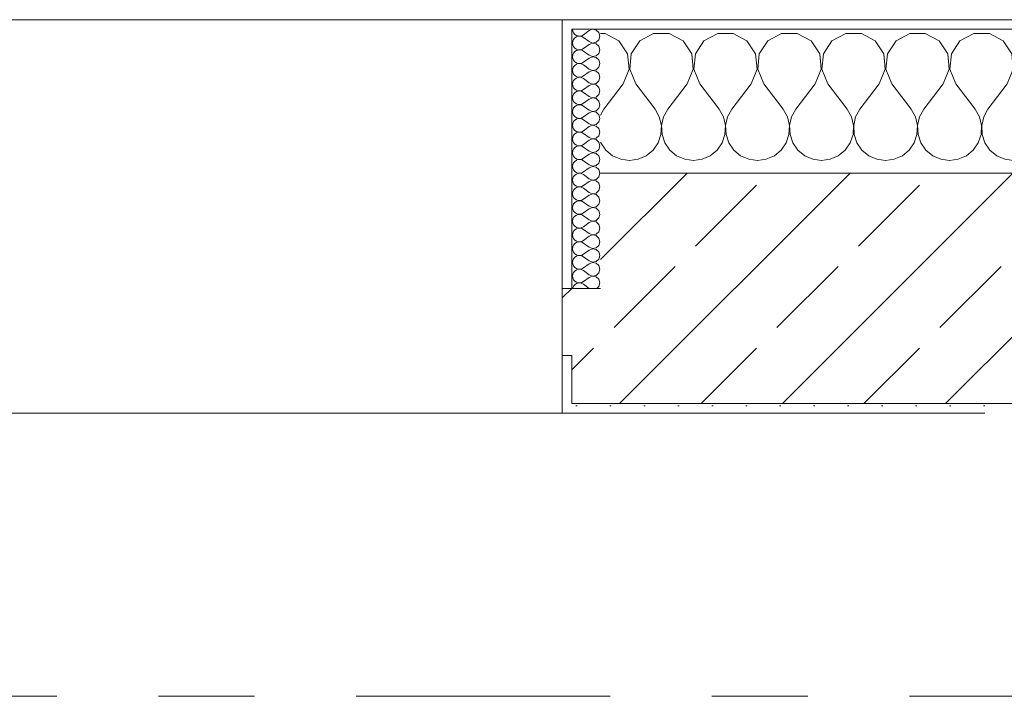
# Model space of a CAD drawing. Header units: metres. Extents: x -3.6 to 65.4, y -11 to 16.8.
# Tile 146 of 178: x 38.965 to 39.99, y 13.15 to 13.855. Entities that reach past the tile are written whole.
import ezdxf

# ---------------------------------------------------------------- set-up
doc = ezdxf.new("R2010")
doc.units = ezdxf.units.M
doc.header["$MEASUREMENT"] = 0
doc.linetypes.add('Strichlinie doppelt', pattern=[0.546806, 0.264583, -0.105833, 0.070556, -0.105833])
doc.layers.add('451 - Universal.Achsen Raster', color=7, linetype='Continuous')
doc.layers.add('604 - Struktur.Wand Aussen', color=7, linetype='Continuous')
pattern_1 = [(0, (0, 0), (0, 0.08660254), [0, -0.05]), (0, (0.025, 0.0433), (0, 0.08660254), [0, -0.05])]
pattern_2 = [(45, (0, 0), (-0.01767767, 0.01767767), [0, -0.025])]

# ---------------------------------------------------------------- blocks, each defined once
blk = doc.blocks.new('*X20')
at = {"layer": '604 - Struktur.Wand Aussen', "color": 7, "linetype": 'Continuous', "lineweight": 5}
for p, q in [((39.5748, 13.8407), (39.57, 13.8407)), ((39.5891, 13.833), (39.5748, 13.8407)), ((39.5981, 13.8195), (39.5891, 13.833)), ((39.6109, 13.833), (39.6019, 13.8195)), ((39.6252, 13.8407), (39.6109, 13.833)), ((39.6415, 13.8407), (39.6252, 13.8407)), ((39.6558, 13.833), (39.6415, 13.8407)), ((39.6648, 13.8195), (39.6558, 13.833)), ((39.6776, 13.833), (39.6686, 13.8195)), ((39.6919, 13.8407), (39.6776, 13.833)), ((39.7081, 13.8407), (39.6919, 13.8407)), ((39.7224, 13.833), (39.7081, 13.8407)), ((39.7314, 13.8195), (39.7224, 13.833)), ((39.7442, 13.833), (39.7352, 13.8195)), ((39.7585, 13.8407), (39.7442, 13.833)), ((39.7748, 13.8407), (39.7585, 13.8407)), ((39.7891, 13.833), (39.7748, 13.8407)), ((39.7981, 13.8195), (39.7891, 13.833)), ((39.8109, 13.833), (39.8019, 13.8195)), ((39.8252, 13.8407), (39.8109, 13.833)), ((39.8415, 13.8407), (39.8252, 13.8407)), ((39.8558, 13.833), (39.8415, 13.8407)), ((39.8648, 13.8195), (39.8558, 13.833)), ((39.8776, 13.833), (39.8686, 13.8195)), ((39.8919, 13.8407), (39.8776, 13.833)), ((39.9081, 13.8407), (39.8919, 13.8407)), ((39.9224, 13.833), (39.9081, 13.8407)), ((39.9314, 13.8195), (39.9224, 13.833)), ((39.9442, 13.833), (39.9352, 13.8195)), ((39.9585, 13.8407), (39.9442, 13.833)), ((39.9748, 13.8407), (39.9585, 13.8407)), ((39.9891, 13.833), (39.9748, 13.8407)), ((39.9981, 13.8195), (39.9891, 13.833)), ((40.0109, 13.833), (40.0019, 13.8195)), ((40.0252, 13.8407), (40.0109, 13.833)), ((40.0415, 13.8407), (40.0252, 13.8407)), ((40.0558, 13.833), (40.0415, 13.8407)), ((40.0648, 13.8195), (40.0558, 13.833)), ((40.0776, 13.833), (40.0686, 13.8195)), ((40.0919, 13.8407), (40.0776, 13.833)), ((40.1081, 13.8407), (40.0919, 13.8407)), ((40.1224, 13.833), (40.1081, 13.8407)), ((40.1314, 13.8195), (40.1224, 13.833)), ((40.1442, 13.833), (40.1352, 13.8195)), ((40.1585, 13.8407), (40.1442, 13.833)), ((40.1748, 13.8407), (40.1585, 13.8407)), ((40.1891, 13.833), (40.1748, 13.8407)), ((40.1981, 13.8195), (40.1891, 13.833)), ((40.2109, 13.833), (40.2019, 13.8195)), ((40.2252, 13.8407), (40.2109, 13.833)), ((40.2415, 13.8407), (40.2252, 13.8407)), ((40.2558, 13.833), (40.2415, 13.8407)), ((40.2648, 13.8195), (40.2558, 13.833)), ((40.2776, 13.833), (40.2686, 13.8195)), ((40.2919, 13.8407), (40.2776, 13.833)), ((40.3081, 13.8407), (40.2919, 13.8407)), ((40.3224, 13.833), (40.3081, 13.8407)), ((40.3314, 13.8195), (40.3224, 13.833)), ((40.3442, 13.833), (40.3352, 13.8195)), ((40.3585, 13.8407), (40.3442, 13.833)), ((40.3748, 13.8407), (40.3585, 13.8407)), ((40.3891, 13.833), (40.3748, 13.8407)), ((40.3981, 13.8195), (40.3891, 13.833)), ((40.4109, 13.833), (40.4019, 13.8195)), ((40.4252, 13.8407), (40.4109, 13.833)), ((40.4415, 13.8407), (40.4252, 13.8407)), ((40.4558, 13.833), (40.4415, 13.8407)), ((40.4648, 13.8195), (40.4558, 13.833)), ((40.4776, 13.833), (40.4686, 13.8195)), ((40.4919, 13.8407), (40.4776, 13.833)), ((40.5081, 13.8407), (40.4919, 13.8407)), ((40.5224, 13.833), (40.5081, 13.8407)), ((40.5314, 13.8195), (40.5224, 13.833)), ((40.5442, 13.833), (40.5352, 13.8195)), ((40.5585, 13.8407), (40.5442, 13.833)), ((40.5748, 13.8407), (40.5585, 13.8407)), ((40.5891, 13.833), (40.5748, 13.8407)), ((40.5981, 13.8195), (40.5891, 13.833)), ((40.6109, 13.833), (40.6019, 13.8195)), ((40.6252, 13.8407), (40.6109, 13.833)), ((40.6415, 13.8407), (40.6252, 13.8407)), ((40.6558, 13.833), (40.6415, 13.8407)), ((40.6648, 13.8195), (40.6558, 13.833)), ((40.6776, 13.833), (40.6686, 13.8195)), ((40.68, 13.8343), (40.6776, 13.833)), ((39.5996, 13.8033), (39.5981, 13.8195)), ((39.6019, 13.8195), (39.6004, 13.8033)), ((39.6663, 13.8033), (39.6648, 13.8195)), ((39.6686, 13.8195), (39.667, 13.8033)), ((39.733, 13.8033), (39.7314, 13.8195)), ((39.7352, 13.8195), (39.7337, 13.8033)), ((39.7996, 13.8033), (39.7981, 13.8195)), ((39.8019, 13.8195), (39.8004, 13.8033)), ((39.8663, 13.8033), (39.8648, 13.8195)), ((39.8686, 13.8195), (39.867, 13.8033)), ((39.933, 13.8033), (39.9314, 13.8195)), ((39.9352, 13.8195), (39.9337, 13.8033)), ((39.9996, 13.8033), (39.9981, 13.8195)), ((40.0019, 13.8195), (40.0004, 13.8033)), ((40.0663, 13.8033), (40.0648, 13.8195)), ((40.0686, 13.8195), (40.067, 13.8033)), ((40.133, 13.8033), (40.1314, 13.8195)), ((40.1352, 13.8195), (40.1337, 13.8033)), ((40.1996, 13.8033), (40.1981, 13.8195)), ((40.2019, 13.8195), (40.2004, 13.8033)), ((40.2663, 13.8033), (40.2648, 13.8195)), ((40.2686, 13.8195), (40.267, 13.8033)), ((40.333, 13.8033), (40.3314, 13.8195)), ((40.3352, 13.8195), (40.3337, 13.8033)), ((40.3996, 13.8033), (40.3981, 13.8195)), ((40.4019, 13.8195), (40.4004, 13.8033)), ((40.4663, 13.8033), (40.4648, 13.8195)), ((40.4686, 13.8195), (40.467, 13.8033)), ((40.533, 13.8033), (40.5314, 13.8195)), ((40.5352, 13.8195), (40.5337, 13.8033)), ((40.5996, 13.8033), (40.5981, 13.8195)), ((40.6019, 13.8195), (40.6004, 13.8033)), ((40.6663, 13.8033), (40.6648, 13.8195)), ((40.6686, 13.8195), (40.667, 13.8033)), ((39.5933, 13.7883), (39.5996, 13.8033)), ((39.6004, 13.8033), (39.6067, 13.7883)), ((39.66, 13.7883), (39.6663, 13.8033)), ((39.667, 13.8033), (39.6733, 13.7883)), ((39.7267, 13.7883), (39.733, 13.8033)), ((39.7337, 13.8033), (39.74, 13.7883)), ((39.7933, 13.7883), (39.7996, 13.8033)), ((39.8004, 13.8033), (39.8067, 13.7883)), ((39.86, 13.7883), (39.8663, 13.8033)), ((39.867, 13.8033), (39.8733, 13.7883)), ((39.9267, 13.7883), (39.933, 13.8033)), ((39.9337, 13.8033), (39.94, 13.7883)), ((39.9933, 13.7883), (39.9996, 13.8033)), ((40.0004, 13.8033), (40.0067, 13.7883)), ((40.06, 13.7883), (40.0663, 13.8033)), ((40.067, 13.8033), (40.0733, 13.7883)), ((40.1267, 13.7883), (40.133, 13.8033)), ((40.1337, 13.8033), (40.14, 13.7883)), ((40.1933, 13.7883), (40.1996, 13.8033)), ((40.2004, 13.8033), (40.2067, 13.7883)), ((40.26, 13.7883), (40.2663, 13.8033)), ((40.267, 13.8033), (40.2733, 13.7883)), ((40.3267, 13.7883), (40.333, 13.8033)), ((40.3337, 13.8033), (40.34, 13.7883)), ((40.3933, 13.7883), (40.3996, 13.8033)), ((40.4004, 13.8033), (40.4067, 13.7883)), ((40.46, 13.7883), (40.4663, 13.8033)), ((40.467, 13.8033), (40.4733, 13.7883)), ((40.5267, 13.7883), (40.533, 13.8033)), ((40.5337, 13.8033), (40.54, 13.7883)), ((40.5933, 13.7883), (40.5996, 13.8033)), ((40.6004, 13.8033), (40.6067, 13.7883)), ((40.66, 13.7883), (40.6663, 13.8033)), ((40.667, 13.8033), (40.6733, 13.7883)), ((39.5933, 13.7883), (39.5733, 13.7617)), ((39.6067, 13.7883), (39.6267, 13.7617)), ((39.66, 13.7883), (39.64, 13.7617)), ((39.6733, 13.7883), (39.6933, 13.7617)), ((39.7267, 13.7883), (39.7067, 13.7617)), ((39.74, 13.7883), (39.76, 13.7617)), ((39.7933, 13.7883), (39.7733, 13.7617)), ((39.8067, 13.7883), (39.8267, 13.7617)), ((39.86, 13.7883), (39.84, 13.7617)), ((39.8733, 13.7883), (39.8933, 13.7617)), ((39.9267, 13.7883), (39.9067, 13.7617)), ((39.94, 13.7883), (39.96, 13.7617)), ((39.9933, 13.7883), (39.9733, 13.7617)), ((40.0067, 13.7883), (40.0267, 13.7617)), ((40.06, 13.7883), (40.04, 13.7617)), ((40.0733, 13.7883), (40.0933, 13.7617)), ((40.1267, 13.7883), (40.1067, 13.7617)), ((40.14, 13.7883), (40.16, 13.7617)), ((40.1933, 13.7883), (40.1733, 13.7617)), ((40.2067, 13.7883), (40.2267, 13.7617)), ((40.26, 13.7883), (40.24, 13.7617)), ((40.2733, 13.7883), (40.2933, 13.7617)), ((40.3267, 13.7883), (40.3067, 13.7617)), ((40.34, 13.7883), (40.36, 13.7617)), ((40.3933, 13.7883), (40.3733, 13.7617)), ((40.4067, 13.7883), (40.4267, 13.7617)), ((40.46, 13.7883), (40.44, 13.7617)), ((40.4733, 13.7883), (40.4933, 13.7617)), ((40.5267, 13.7883), (40.5067, 13.7617)), ((40.54, 13.7883), (40.56, 13.7617)), ((40.5933, 13.7883), (40.5733, 13.7617)), ((40.6067, 13.7883), (40.6267, 13.7617)), ((40.66, 13.7883), (40.64, 13.7617)), ((40.6733, 13.7883), (40.68, 13.7794)), ((39.5733, 13.7617), (39.57, 13.7556)), ((39.6311, 13.7536), (39.6267, 13.7617)), ((39.64, 13.7617), (39.6355, 13.7536)), ((39.6978, 13.7536), (39.6933, 13.7617)), ((39.7067, 13.7617), (39.7022, 13.7536)), ((39.7645, 13.7536), (39.76, 13.7617)), ((39.7733, 13.7617), (39.7689, 13.7536)), ((39.8311, 13.7536), (39.8267, 13.7617)), ((39.84, 13.7617), (39.8355, 13.7536)), ((39.8978, 13.7536), (39.8933, 13.7617)), ((39.9067, 13.7617), (39.9022, 13.7536)), ((39.9645, 13.7536), (39.96, 13.7617)), ((39.9733, 13.7617), (39.9689, 13.7536)), ((40.0311, 13.7536), (40.0267, 13.7617)), ((40.04, 13.7617), (40.0355, 13.7536)), ((40.0978, 13.7536), (40.0933, 13.7617)), ((40.1067, 13.7617), (40.1022, 13.7536)), ((40.1645, 13.7536), (40.16, 13.7617)), ((40.1733, 13.7617), (40.1689, 13.7536)), ((40.2311, 13.7536), (40.2267, 13.7617)), ((40.24, 13.7617), (40.2355, 13.7536)), ((40.2978, 13.7536), (40.2933, 13.7617)), ((40.3067, 13.7617), (40.3022, 13.7536)), ((40.3645, 13.7536), (40.36, 13.7617)), ((40.3733, 13.7617), (40.3689, 13.7536)), ((40.4311, 13.7536), (40.4267, 13.7617)), ((40.44, 13.7617), (40.4355, 13.7536)), ((40.4978, 13.7536), (40.4933, 13.7617)), ((40.5067, 13.7617), (40.5022, 13.7536)), ((40.5645, 13.7536), (40.56, 13.7617)), ((40.5733, 13.7617), (40.5689, 13.7536)), ((40.6311, 13.7536), (40.6267, 13.7617)), ((40.64, 13.7617), (40.6355, 13.7536)), ((39.6332, 13.7447), (39.6311, 13.7536)), ((39.6355, 13.7536), (39.6335, 13.7447)), ((39.6999, 13.7447), (39.6978, 13.7536)), ((39.7022, 13.7536), (39.7001, 13.7447)), ((39.7665, 13.7447), (39.7645, 13.7536)), ((39.7689, 13.7536), (39.7668, 13.7447)), ((39.8332, 13.7447), (39.8311, 13.7536)), ((39.8355, 13.7536), (39.8335, 13.7447)), ((39.8999, 13.7447), (39.8978, 13.7536)), ((39.9022, 13.7536), (39.9001, 13.7447)), ((39.9665, 13.7447), (39.9645, 13.7536)), ((39.9689, 13.7536), (39.9668, 13.7447)), ((40.0332, 13.7447), (40.0311, 13.7536)), ((40.0355, 13.7536), (40.0335, 13.7447)), ((40.0999, 13.7447), (40.0978, 13.7536)), ((40.1022, 13.7536), (40.1001, 13.7447)), ((40.1665, 13.7447), (40.1645, 13.7536)), ((40.1689, 13.7536), (40.1668, 13.7447)), ((40.2332, 13.7447), (40.2311, 13.7536)), ((40.2355, 13.7536), (40.2335, 13.7447)), ((40.2999, 13.7447), (40.2978, 13.7536)), ((40.3022, 13.7536), (40.3001, 13.7447)), ((40.3665, 13.7447), (40.3645, 13.7536)), ((40.3689, 13.7536), (40.3668, 13.7447)), ((40.4332, 13.7447), (40.4311, 13.7536)), ((40.4355, 13.7536), (40.4335, 13.7447)), ((40.4999, 13.7447), (40.4978, 13.7536)), ((40.5022, 13.7536), (40.5001, 13.7447)), ((40.5665, 13.7447), (40.5645, 13.7536)), ((40.5689, 13.7536), (40.5668, 13.7447)), ((40.6332, 13.7447), (40.6311, 13.7536)), ((40.6355, 13.7536), (40.6335, 13.7447)), ((39.6328, 13.7355), (39.6332, 13.7447)), ((39.6335, 13.7447), (39.6339, 13.7355)), ((39.6994, 13.7355), (39.6999, 13.7447)), ((39.7001, 13.7447), (39.7006, 13.7355)), ((39.7661, 13.7355), (39.7665, 13.7447)), ((39.7668, 13.7447), (39.7672, 13.7355)), ((39.8328, 13.7355), (39.8332, 13.7447)), ((39.8335, 13.7447), (39.8339, 13.7355)), ((39.8994, 13.7355), (39.8999, 13.7447)), ((39.9001, 13.7447), (39.9006, 13.7355)), ((39.9661, 13.7355), (39.9665, 13.7447)), ((39.9668, 13.7447), (39.9672, 13.7355)), ((40.0328, 13.7355), (40.0332, 13.7447)), ((40.0335, 13.7447), (40.0339, 13.7355)), ((40.0994, 13.7355), (40.0999, 13.7447)), ((40.1001, 13.7447), (40.1006, 13.7355)), ((40.1661, 13.7355), (40.1665, 13.7447)), ((40.1668, 13.7447), (40.1672, 13.7355)), ((40.2328, 13.7355), (40.2332, 13.7447)), ((40.2335, 13.7447), (40.2339, 13.7355)), ((40.2994, 13.7355), (40.2999, 13.7447)), ((40.3001, 13.7447), (40.3006, 13.7355)), ((40.3661, 13.7355), (40.3665, 13.7447)), ((40.3668, 13.7447), (40.3672, 13.7355)), ((40.4328, 13.7355), (40.4332, 13.7447)), ((40.4335, 13.7447), (40.4339, 13.7355)), ((40.4994, 13.7355), (40.4999, 13.7447)), ((40.5001, 13.7447), (40.5006, 13.7355)), ((40.5661, 13.7355), (40.5665, 13.7447)), ((40.5668, 13.7447), (40.5672, 13.7355)), ((40.6328, 13.7355), (40.6332, 13.7447)), ((40.6335, 13.7447), (40.6339, 13.7355)), ((39.6298, 13.7268), (39.6328, 13.7355)), ((39.6339, 13.7355), (39.6369, 13.7268)), ((39.6965, 13.7268), (39.6994, 13.7355)), ((39.7006, 13.7355), (39.7035, 13.7268)), ((39.7631, 13.7268), (39.7661, 13.7355)), ((39.7672, 13.7355), (39.7702, 13.7268)), ((39.8298, 13.7268), (39.8328, 13.7355)), ((39.8339, 13.7355), (39.8369, 13.7268)), ((39.8965, 13.7268), (39.8994, 13.7355)), ((39.9006, 13.7355), (39.9035, 13.7268)), ((39.9631, 13.7268), (39.9661, 13.7355)), ((39.9672, 13.7355), (39.9702, 13.7268)), ((40.0298, 13.7268), (40.0328, 13.7355)), ((40.0339, 13.7355), (40.0369, 13.7268)), ((40.0965, 13.7268), (40.0994, 13.7355)), ((40.1006, 13.7355), (40.1035, 13.7268)), ((40.1631, 13.7268), (40.1661, 13.7355)), ((40.1672, 13.7355), (40.1702, 13.7268)), ((40.2298, 13.7268), (40.2328, 13.7355)), ((40.2339, 13.7355), (40.2369, 13.7268)), ((40.2965, 13.7268), (40.2994, 13.7355)), ((40.3006, 13.7355), (40.3035, 13.7268)), ((40.3631, 13.7268), (40.3661, 13.7355)), ((40.3672, 13.7355), (40.3702, 13.7268)), ((40.4298, 13.7268), (40.4328, 13.7355)), ((40.4339, 13.7355), (40.4369, 13.7268)), ((40.4965, 13.7268), (40.4994, 13.7355)), ((40.5006, 13.7355), (40.5035, 13.7268)), ((40.5631, 13.7268), (40.5661, 13.7355)), ((40.5672, 13.7355), (40.5702, 13.7268)), ((40.6298, 13.7268), (40.6328, 13.7355)), ((40.6339, 13.7355), (40.6369, 13.7268)), ((39.57, 13.7273), (39.5702, 13.7268)), ((39.5702, 13.7268), (39.5754, 13.7192)), ((39.5754, 13.7192), (39.5825, 13.7133)), ((39.6175, 13.7133), (39.6246, 13.7192)), ((39.6246, 13.7192), (39.6298, 13.7268)), ((39.6369, 13.7268), (39.6421, 13.7192)), ((39.6421, 13.7192), (39.6491, 13.7133)), ((39.6842, 13.7133), (39.6913, 13.7192)), ((39.6913, 13.7192), (39.6965, 13.7268)), ((39.7035, 13.7268), (39.7087, 13.7192)), ((39.7087, 13.7192), (39.7158, 13.7133)), ((39.7509, 13.7133), (39.7579, 13.7192)), ((39.7579, 13.7192), (39.7631, 13.7268)), ((39.7702, 13.7268), (39.7754, 13.7192)), ((39.7754, 13.7192), (39.7825, 13.7133)), ((39.8175, 13.7133), (39.8246, 13.7192)), ((39.8246, 13.7192), (39.8298, 13.7268)), ((39.8369, 13.7268), (39.8421, 13.7192)), ((39.8421, 13.7192), (39.8491, 13.7133)), ((39.8842, 13.7133), (39.8913, 13.7192)), ((39.8913, 13.7192), (39.8965, 13.7268)), ((39.9035, 13.7268), (39.9087, 13.7192)), ((39.9087, 13.7192), (39.9158, 13.7133)), ((39.9509, 13.7133), (39.9579, 13.7192)), ((39.9579, 13.7192), (39.9631, 13.7268)), ((39.9702, 13.7268), (39.9754, 13.7192)), ((39.9754, 13.7192), (39.9825, 13.7133)), ((40.0175, 13.7133), (40.0246, 13.7192)), ((40.0246, 13.7192), (40.0298, 13.7268)), ((40.0369, 13.7268), (40.0421, 13.7192)), ((40.0421, 13.7192), (40.0491, 13.7133)), ((40.0842, 13.7133), (40.0913, 13.7192)), ((40.0913, 13.7192), (40.0965, 13.7268)), ((40.1035, 13.7268), (40.1087, 13.7192)), ((40.1087, 13.7192), (40.1158, 13.7133)), ((40.1509, 13.7133), (40.1579, 13.7192)), ((40.1579, 13.7192), (40.1631, 13.7268)), ((40.1702, 13.7268), (40.1754, 13.7192)), ((40.1754, 13.7192), (40.1825, 13.7133)), ((40.2175, 13.7133), (40.2246, 13.7192)), ((40.2246, 13.7192), (40.2298, 13.7268)), ((40.2369, 13.7268), (40.2421, 13.7192)), ((40.2421, 13.7192), (40.2491, 13.7133)), ((40.2842, 13.7133), (40.2913, 13.7192)), ((40.2913, 13.7192), (40.2965, 13.7268)), ((40.3035, 13.7268), (40.3087, 13.7192)), ((40.3087, 13.7192), (40.3158, 13.7133)), ((40.3509, 13.7133), (40.3579, 13.7192)), ((40.3579, 13.7192), (40.3631, 13.7268)), ((40.3702, 13.7268), (40.3754, 13.7192)), ((40.3754, 13.7192), (40.3825, 13.7133)), ((40.4175, 13.7133), (40.4246, 13.7192)), ((40.4246, 13.7192), (40.4298, 13.7268)), ((40.4369, 13.7268), (40.4421, 13.7192)), ((40.4421, 13.7192), (40.4491, 13.7133)), ((40.4842, 13.7133), (40.4913, 13.7192)), ((40.4913, 13.7192), (40.4965, 13.7268)), ((40.5035, 13.7268), (40.5087, 13.7192)), ((40.5087, 13.7192), (40.5158, 13.7133)), ((40.5509, 13.7133), (40.5579, 13.7192)), ((40.5579, 13.7192), (40.5631, 13.7268)), ((40.5702, 13.7268), (40.5754, 13.7192)), ((40.5754, 13.7192), (40.5825, 13.7133)), ((40.6175, 13.7133), (40.6246, 13.7192)), ((40.6246, 13.7192), (40.6298, 13.7268)), ((40.6369, 13.7268), (40.6421, 13.7192)), ((40.6421, 13.7192), (40.6491, 13.7133)), ((39.5825, 13.7133), (39.5909, 13.7096)), ((39.5909, 13.7096), (39.6, 13.7083)), ((39.6, 13.7083), (39.6091, 13.7096)), ((39.6091, 13.7096), (39.6175, 13.7133)), ((39.6491, 13.7133), (39.6576, 13.7096)), ((39.6576, 13.7096), (39.6667, 13.7083)), ((39.6667, 13.7083), (39.6758, 13.7096)), ((39.6758, 13.7096), (39.6842, 13.7133)), ((39.7158, 13.7133), (39.7242, 13.7096)), ((39.7242, 13.7096), (39.7333, 13.7083)), ((39.7333, 13.7083), (39.7424, 13.7096)), ((39.7424, 13.7096), (39.7509, 13.7133)), ((39.7825, 13.7133), (39.7909, 13.7096)), ((39.7909, 13.7096), (39.8, 13.7083)), ((39.8, 13.7083), (39.8091, 13.7096)), ((39.8091, 13.7096), (39.8175, 13.7133)), ((39.8491, 13.7133), (39.8576, 13.7096)), ((39.8576, 13.7096), (39.8667, 13.7083)), ((39.8667, 13.7083), (39.8758, 13.7096)), ((39.8758, 13.7096), (39.8842, 13.7133)), ((39.9158, 13.7133), (39.9242, 13.7096)), ((39.9242, 13.7096), (39.9333, 13.7083)), ((39.9333, 13.7083), (39.9424, 13.7096)), ((39.9424, 13.7096), (39.9509, 13.7133)), ((39.9825, 13.7133), (39.9909, 13.7096)), ((39.9909, 13.7096), (40, 13.7083)), ((40, 13.7083), (40.0091, 13.7096)), ((40.0091, 13.7096), (40.0175, 13.7133)), ((40.0491, 13.7133), (40.0576, 13.7096)), ((40.0576, 13.7096), (40.0667, 13.7083)), ((40.0667, 13.7083), (40.0758, 13.7096)), ((40.0758, 13.7096), (40.0842, 13.7133)), ((40.1158, 13.7133), (40.1242, 13.7096)), ((40.1242, 13.7096), (40.1333, 13.7083)), ((40.1333, 13.7083), (40.1424, 13.7096)), ((40.1424, 13.7096), (40.1509, 13.7133)), ((40.1825, 13.7133), (40.1909, 13.7096)), ((40.1909, 13.7096), (40.2, 13.7083)), ((40.2, 13.7083), (40.2091, 13.7096)), ((40.2091, 13.7096), (40.2175, 13.7133)), ((40.2491, 13.7133), (40.2576, 13.7096)), ((40.2576, 13.7096), (40.2667, 13.7083)), ((40.2667, 13.7083), (40.2758, 13.7096)), ((40.2758, 13.7096), (40.2842, 13.7133)), ((40.3158, 13.7133), (40.3242, 13.7096)), ((40.3242, 13.7096), (40.3333, 13.7083)), ((40.3333, 13.7083), (40.3424, 13.7096)), ((40.3424, 13.7096), (40.3509, 13.7133)), ((40.3825, 13.7133), (40.3909, 13.7096)), ((40.3909, 13.7096), (40.4, 13.7083)), ((40.4, 13.7083), (40.4091, 13.7096)), ((40.4091, 13.7096), (40.4175, 13.7133)), ((40.4491, 13.7133), (40.4576, 13.7096)), ((40.4576, 13.7096), (40.4667, 13.7083)), ((40.4667, 13.7083), (40.4758, 13.7096)), ((40.4758, 13.7096), (40.4842, 13.7133)), ((40.5158, 13.7133), (40.5242, 13.7096)), ((40.5242, 13.7096), (40.5333, 13.7083)), ((40.5333, 13.7083), (40.5424, 13.7096)), ((40.5424, 13.7096), (40.5509, 13.7133)), ((40.5825, 13.7133), (40.5909, 13.7096)), ((40.5909, 13.7096), (40.6, 13.7083)), ((40.6, 13.7083), (40.6091, 13.7096)), ((40.6091, 13.7096), (40.6175, 13.7133)), ((40.6491, 13.7133), (40.6576, 13.7096)), ((40.6576, 13.7096), (40.6667, 13.7083)), ((40.6667, 13.7083), (40.6758, 13.7096)), ((40.6758, 13.7096), (40.68, 13.7115))]:
    blk.add_line(p, q, dxfattribs=at)
blk = doc.blocks.new('*X46')
at = {"layer": '604 - Struktur.Wand Aussen', "color": 7, "linetype": 'Continuous', "lineweight": 5}
for p, q in [((39.5407, 13.845), (39.541, 13.843)), ((39.541, 13.843), (39.5418, 13.8412)), ((39.5579, 13.8436), (39.5521, 13.8393)), ((39.5615, 13.845), (39.5579, 13.8436)), ((39.5653, 13.8442), (39.5615, 13.845)), ((39.5682, 13.8416), (39.5653, 13.8442)), ((39.541, 13.8327), (39.5407, 13.8307)), ((39.5418, 13.8345), (39.541, 13.8327)), ((39.5418, 13.8412), (39.543, 13.8397)), ((39.543, 13.836), (39.5418, 13.8345)), ((39.543, 13.8397), (39.5447, 13.8386)), ((39.5447, 13.8371), (39.543, 13.836)), ((39.5447, 13.8386), (39.5465, 13.838)), ((39.5465, 13.8377), (39.5447, 13.8371)), ((39.5465, 13.838), (39.5485, 13.8379)), ((39.5485, 13.8378), (39.5465, 13.8377)), ((39.5485, 13.8379), (39.5504, 13.8383)), ((39.5504, 13.8374), (39.5485, 13.8378)), ((39.5504, 13.8383), (39.5521, 13.8393)), ((39.5521, 13.8364), (39.5504, 13.8374)), ((39.5579, 13.8321), (39.5521, 13.8364)), ((39.5579, 13.8321), (39.5615, 13.8307)), ((39.5653, 13.8315), (39.5682, 13.8341)), ((39.5693, 13.8379), (39.5682, 13.8416)), ((39.5682, 13.8341), (39.5693, 13.8379)), ((39.5407, 13.8307), (39.541, 13.8288)), ((39.541, 13.8288), (39.5418, 13.827)), ((39.5418, 13.827), (39.543, 13.8254)), ((39.543, 13.8217), (39.5418, 13.8202)), ((39.543, 13.8254), (39.5447, 13.8243)), ((39.5447, 13.8228), (39.543, 13.8217)), ((39.5447, 13.8243), (39.5465, 13.8237)), ((39.5465, 13.8234), (39.5447, 13.8228)), ((39.5465, 13.8237), (39.5485, 13.8236)), ((39.5485, 13.8235), (39.5465, 13.8234)), ((39.5485, 13.8236), (39.5504, 13.824)), ((39.5504, 13.8231), (39.5485, 13.8235)), ((39.5504, 13.824), (39.5521, 13.825)), ((39.5521, 13.8221), (39.5504, 13.8231)), ((39.5579, 13.8293), (39.5521, 13.825)), ((39.5579, 13.8179), (39.5521, 13.8221)), ((39.5615, 13.8307), (39.5579, 13.8293)), ((39.5615, 13.8307), (39.5653, 13.8315)), ((39.5653, 13.83), (39.5615, 13.8307)), ((39.5682, 13.8273), (39.5653, 13.83)), ((39.5693, 13.8236), (39.5682, 13.8273)), ((39.5682, 13.8198), (39.5693, 13.8236)), ((39.541, 13.8184), (39.5407, 13.8164)), ((39.5407, 13.8164), (39.541, 13.8145)), ((39.5418, 13.8202), (39.541, 13.8184)), ((39.541, 13.8145), (39.5418, 13.8127)), ((39.5418, 13.8127), (39.543, 13.8112)), ((39.543, 13.8112), (39.5447, 13.81)), ((39.5579, 13.815), (39.5521, 13.8107)), ((39.5579, 13.8179), (39.5615, 13.8165)), ((39.5615, 13.8164), (39.5579, 13.815)), ((39.5615, 13.8165), (39.5653, 13.8172)), ((39.5653, 13.8157), (39.5615, 13.8164)), ((39.5653, 13.8172), (39.5682, 13.8198)), ((39.5682, 13.813), (39.5653, 13.8157)), ((39.5693, 13.8093), (39.5682, 13.813)), ((39.541, 13.8041), (39.5407, 13.8021)), ((39.5407, 13.8021), (39.541, 13.8002)), ((39.5418, 13.8059), (39.541, 13.8041)), ((39.543, 13.8074), (39.5418, 13.8059)), ((39.5447, 13.8085), (39.543, 13.8074)), ((39.5447, 13.81), (39.5465, 13.8094)), ((39.5465, 13.8092), (39.5447, 13.8085)), ((39.5465, 13.8094), (39.5485, 13.8093)), ((39.5485, 13.8093), (39.5465, 13.8092)), ((39.5485, 13.8093), (39.5504, 13.8098)), ((39.5504, 13.8088), (39.5485, 13.8093)), ((39.5504, 13.8098), (39.5521, 13.8107)), ((39.5521, 13.8079), (39.5504, 13.8088)), ((39.5579, 13.8036), (39.5521, 13.8079)), ((39.5579, 13.8036), (39.5615, 13.8022)), ((39.5615, 13.8021), (39.5579, 13.8007)), ((39.5615, 13.8022), (39.5653, 13.8029)), ((39.5653, 13.8014), (39.5615, 13.8021)), ((39.5653, 13.8029), (39.5682, 13.8055)), ((39.5682, 13.7988), (39.5653, 13.8014)), ((39.5682, 13.8055), (39.5693, 13.8093)), ((39.541, 13.8002), (39.5418, 13.7984)), ((39.5418, 13.7916), (39.541, 13.7898)), ((39.5418, 13.7984), (39.543, 13.7969)), ((39.543, 13.7931), (39.5418, 13.7916)), ((39.543, 13.7969), (39.5447, 13.7958)), ((39.5447, 13.7942), (39.543, 13.7931)), ((39.5447, 13.7958), (39.5465, 13.7951)), ((39.5465, 13.7949), (39.5447, 13.7942)), ((39.5465, 13.7951), (39.5485, 13.795)), ((39.5485, 13.795), (39.5465, 13.7949)), ((39.5485, 13.795), (39.5504, 13.7955)), ((39.5504, 13.7945), (39.5485, 13.795)), ((39.5504, 13.7955), (39.5521, 13.7964)), ((39.5521, 13.7936), (39.5504, 13.7945)), ((39.5579, 13.8007), (39.5521, 13.7964)), ((39.5579, 13.7893), (39.5521, 13.7936)), ((39.5653, 13.7886), (39.5682, 13.7912)), ((39.5693, 13.795), (39.5682, 13.7988)), ((39.5682, 13.7912), (39.5693, 13.795)), ((39.541, 13.7898), (39.5407, 13.7879)), ((39.5407, 13.7879), (39.541, 13.7859)), ((39.541, 13.7859), (39.5418, 13.7841)), ((39.5418, 13.7841), (39.543, 13.7826)), ((39.543, 13.7826), (39.5447, 13.7815)), ((39.5447, 13.7815), (39.5465, 13.7808)), ((39.5465, 13.7806), (39.5447, 13.78)), ((39.5465, 13.7808), (39.5485, 13.7807)), ((39.5485, 13.7807), (39.5465, 13.7806)), ((39.5485, 13.7807), (39.5504, 13.7812)), ((39.5504, 13.7802), (39.5485, 13.7807)), ((39.5504, 13.7812), (39.5521, 13.7821)), ((39.5579, 13.7864), (39.5521, 13.7821)), ((39.5579, 13.7893), (39.5615, 13.7879)), ((39.5615, 13.7878), (39.5579, 13.7864)), ((39.5615, 13.7879), (39.5653, 13.7886)), ((39.5653, 13.7871), (39.5615, 13.7878)), ((39.5682, 13.7845), (39.5653, 13.7871)), ((39.5693, 13.7807), (39.5682, 13.7845)), ((39.5682, 13.777), (39.5693, 13.7807)), ((39.541, 13.7755), (39.5407, 13.7736)), ((39.5407, 13.7736), (39.541, 13.7716)), ((39.5418, 13.7773), (39.541, 13.7755)), ((39.541, 13.7716), (39.5418, 13.7698)), ((39.543, 13.7788), (39.5418, 13.7773)), ((39.5447, 13.78), (39.543, 13.7788)), ((39.5521, 13.7793), (39.5504, 13.7802)), ((39.5579, 13.775), (39.5521, 13.7793)), ((39.5579, 13.7721), (39.5521, 13.7679)), ((39.5579, 13.775), (39.5615, 13.7736)), ((39.5615, 13.7735), (39.5579, 13.7721)), ((39.5615, 13.7736), (39.5653, 13.7743)), ((39.5653, 13.7728), (39.5615, 13.7735)), ((39.5653, 13.7743), (39.5682, 13.777)), ((39.5682, 13.7702), (39.5653, 13.7728)), ((39.5693, 13.7664), (39.5682, 13.7702)), ((39.541, 13.7612), (39.5407, 13.7593)), ((39.5418, 13.763), (39.541, 13.7612)), ((39.5418, 13.7698), (39.543, 13.7683)), ((39.543, 13.7646), (39.5418, 13.763)), ((39.543, 13.7683), (39.5447, 13.7672)), ((39.5447, 13.7657), (39.543, 13.7646)), ((39.5447, 13.7672), (39.5465, 13.7666)), ((39.5465, 13.7663), (39.5447, 13.7657)), ((39.5465, 13.7666), (39.5485, 13.7665)), ((39.5485, 13.7664), (39.5465, 13.7663)), ((39.5485, 13.7665), (39.5504, 13.7669)), ((39.5504, 13.766), (39.5485, 13.7664)), ((39.5504, 13.7669), (39.5521, 13.7679)), ((39.5521, 13.765), (39.5504, 13.766)), ((39.5579, 13.7607), (39.5521, 13.765)), ((39.5579, 13.7607), (39.5615, 13.7593)), ((39.5615, 13.7593), (39.5653, 13.76)), ((39.5653, 13.76), (39.5682, 13.7627)), ((39.5682, 13.7627), (39.5693, 13.7664)), ((39.5407, 13.7593), (39.541, 13.7573)), ((39.541, 13.7573), (39.5418, 13.7555)), ((39.5418, 13.7555), (39.543, 13.754)), ((39.543, 13.7503), (39.5418, 13.7488)), ((39.543, 13.754), (39.5447, 13.7529)), ((39.5447, 13.7514), (39.543, 13.7503)), ((39.5447, 13.7529), (39.5465, 13.7523)), ((39.5465, 13.752), (39.5447, 13.7514)), ((39.5465, 13.7523), (39.5485, 13.7522)), ((39.5485, 13.7521), (39.5465, 13.752)), ((39.5485, 13.7522), (39.5504, 13.7526)), ((39.5504, 13.7517), (39.5485, 13.7521)), ((39.5504, 13.7526), (39.5521, 13.7536)), ((39.5521, 13.7507), (39.5504, 13.7517)), ((39.5579, 13.7579), (39.5521, 13.7536)), ((39.5579, 13.7464), (39.5521, 13.7507)), ((39.5615, 13.7593), (39.5579, 13.7579)), ((39.5653, 13.7585), (39.5615, 13.7593)), ((39.5682, 13.7559), (39.5653, 13.7585)), ((39.5693, 13.7521), (39.5682, 13.7559)), ((39.5682, 13.7484), (39.5693, 13.7521)), ((39.541, 13.747), (39.5407, 13.745)), ((39.5407, 13.745), (39.541, 13.743)), ((39.5418, 13.7488), (39.541, 13.747)), ((39.541, 13.743), (39.5418, 13.7412)), ((39.5418, 13.7412), (39.543, 13.7397)), ((39.543, 13.7397), (39.5447, 13.7386)), ((39.5579, 13.7436), (39.5521, 13.7393)), ((39.5579, 13.7464), (39.5615, 13.745)), ((39.5615, 13.745), (39.5579, 13.7436)), ((39.5615, 13.745), (39.5653, 13.7458)), ((39.5653, 13.7442), (39.5615, 13.745)), ((39.5653, 13.7458), (39.5682, 13.7484)), ((39.5682, 13.7416), (39.5653, 13.7442)), ((39.5693, 13.7379), (39.5682, 13.7416)), ((39.541, 13.7327), (39.5407, 13.7307)), ((39.5407, 13.7307), (39.541, 13.7288)), ((39.5418, 13.7345), (39.541, 13.7327)), ((39.543, 13.736), (39.5418, 13.7345)), ((39.5447, 13.7371), (39.543, 13.736)), ((39.5447, 13.7386), (39.5465, 13.738)), ((39.5465, 13.7377), (39.5447, 13.7371)), ((39.5465, 13.738), (39.5485, 13.7379)), ((39.5485, 13.7378), (39.5465, 13.7377)), ((39.5485, 13.7379), (39.5504, 13.7383)), ((39.5504, 13.7374), (39.5485, 13.7378)), ((39.5504, 13.7383), (39.5521, 13.7393)), ((39.5521, 13.7364), (39.5504, 13.7374)), ((39.5579, 13.7321), (39.5521, 13.7364)), ((39.5579, 13.7293), (39.5521, 13.725)), ((39.5579, 13.7321), (39.5615, 13.7307)), ((39.5615, 13.7307), (39.5579, 13.7293)), ((39.5615, 13.7307), (39.5653, 13.7315)), ((39.5653, 13.73), (39.5615, 13.7307)), ((39.5653, 13.7315), (39.5682, 13.7341)), ((39.5682, 13.7273), (39.5653, 13.73)), ((39.5682, 13.7341), (39.5693, 13.7379)), ((39.541, 13.7288), (39.5418, 13.727)), ((39.5418, 13.7202), (39.541, 13.7184)), ((39.5418, 13.727), (39.543, 13.7254)), ((39.543, 13.7217), (39.5418, 13.7202)), ((39.543, 13.7254), (39.5447, 13.7243)), ((39.5447, 13.7228), (39.543, 13.7217)), ((39.5447, 13.7243), (39.5465, 13.7237)), ((39.5465, 13.7234), (39.5447, 13.7228)), ((39.5465, 13.7237), (39.5485, 13.7236)), ((39.5485, 13.7235), (39.5465, 13.7234)), ((39.5485, 13.7236), (39.5504, 13.724)), ((39.5504, 13.7231), (39.5485, 13.7235)), ((39.5504, 13.724), (39.5521, 13.725)), ((39.5521, 13.7221), (39.5504, 13.7231)), ((39.5579, 13.7179), (39.5521, 13.7221)), ((39.5653, 13.7172), (39.5682, 13.7198)), ((39.5693, 13.7236), (39.5682, 13.7273)), ((39.5682, 13.7198), (39.5693, 13.7236)), ((39.541, 13.7184), (39.5407, 13.7164)), ((39.5407, 13.7164), (39.541, 13.7145)), ((39.541, 13.7145), (39.5418, 13.7127)), ((39.5418, 13.7127), (39.543, 13.7112)), ((39.543, 13.7112), (39.5447, 13.71)), ((39.5447, 13.71), (39.5465, 13.7094)), ((39.5465, 13.7092), (39.5447, 13.7085)), ((39.5465, 13.7094), (39.5485, 13.7093)), ((39.5485, 13.7093), (39.5465, 13.7092)), ((39.5485, 13.7093), (39.5504, 13.7098)), ((39.5504, 13.7088), (39.5485, 13.7093)), ((39.5504, 13.7098), (39.5521, 13.7107)), ((39.5521, 13.7079), (39.5504, 13.7088)), ((39.5579, 13.715), (39.5521, 13.7107)), ((39.5579, 13.7179), (39.5615, 13.7165)), ((39.5615, 13.7164), (39.5579, 13.715)), ((39.5615, 13.7165), (39.5653, 13.7172)), ((39.5653, 13.7157), (39.5615, 13.7164)), ((39.5682, 13.713), (39.5653, 13.7157)), ((39.5693, 13.7093), (39.5682, 13.713)), ((39.5682, 13.7055), (39.5693, 13.7093)), ((39.541, 13.7041), (39.5407, 13.7021)), ((39.5407, 13.7021), (39.541, 13.7002)), ((39.5418, 13.7059), (39.541, 13.7041)), ((39.541, 13.7002), (39.5418, 13.6984)), ((39.543, 13.7074), (39.5418, 13.7059)), ((39.5418, 13.6984), (39.543, 13.6969)), ((39.5447, 13.7085), (39.543, 13.7074)), ((39.5579, 13.7036), (39.5521, 13.7079)), ((39.5579, 13.7007), (39.5521, 13.6964)), ((39.5579, 13.7036), (39.5615, 13.7022)), ((39.5615, 13.7021), (39.5579, 13.7007)), ((39.5615, 13.7022), (39.5653, 13.7029)), ((39.5653, 13.7014), (39.5615, 13.7021)), ((39.5653, 13.7029), (39.5682, 13.7055)), ((39.5682, 13.6988), (39.5653, 13.7014)), ((39.5693, 13.695), (39.5682, 13.6988)), ((39.541, 13.6898), (39.5407, 13.6879)), ((39.5418, 13.6916), (39.541, 13.6898)), ((39.543, 13.6931), (39.5418, 13.6916)), ((39.543, 13.6969), (39.5447, 13.6958)), ((39.5447, 13.6942), (39.543, 13.6931)), ((39.5447, 13.6958), (39.5465, 13.6951)), ((39.5465, 13.6949), (39.5447, 13.6942)), ((39.5465, 13.6951), (39.5485, 13.695)), ((39.5485, 13.695), (39.5465, 13.6949)), ((39.5485, 13.695), (39.5504, 13.6955)), ((39.5504, 13.6945), (39.5485, 13.695)), ((39.5504, 13.6955), (39.5521, 13.6964)), ((39.5521, 13.6936), (39.5504, 13.6945)), ((39.5579, 13.6893), (39.5521, 13.6936)), ((39.5579, 13.6893), (39.5615, 13.6879)), ((39.5615, 13.6879), (39.5653, 13.6886)), ((39.5653, 13.6886), (39.5682, 13.6912)), ((39.5682, 13.6912), (39.5693, 13.695)), ((39.5407, 13.6879), (39.541, 13.6859)), ((39.541, 13.6859), (39.5418, 13.6841)), ((39.5418, 13.6841), (39.543, 13.6826)), ((39.543, 13.6788), (39.5418, 13.6773)), ((39.543, 13.6826), (39.5447, 13.6815)), ((39.5447, 13.68), (39.543, 13.6788)), ((39.5447, 13.6815), (39.5465, 13.6808)), ((39.5465, 13.6806), (39.5447, 13.68)), ((39.5465, 13.6808), (39.5485, 13.6807)), ((39.5485, 13.6807), (39.5465, 13.6806)), ((39.5485, 13.6807), (39.5504, 13.6812)), ((39.5504, 13.6802), (39.5485, 13.6807)), ((39.5504, 13.6812), (39.5521, 13.6821)), ((39.5521, 13.6793), (39.5504, 13.6802)), ((39.5579, 13.6864), (39.5521, 13.6821)), ((39.5579, 13.675), (39.5521, 13.6793)), ((39.5615, 13.6878), (39.5579, 13.6864)), ((39.5653, 13.6871), (39.5615, 13.6878)), ((39.5682, 13.6845), (39.5653, 13.6871)), ((39.5693, 13.6807), (39.5682, 13.6845)), ((39.5682, 13.677), (39.5693, 13.6807)), ((39.541, 13.6755), (39.5407, 13.6736)), ((39.5407, 13.6736), (39.541, 13.6716)), ((39.5418, 13.6773), (39.541, 13.6755)), ((39.541, 13.6716), (39.5418, 13.6698)), ((39.5418, 13.6698), (39.543, 13.6683)), ((39.543, 13.6683), (39.5447, 13.6672)), ((39.5504, 13.6669), (39.5521, 13.6679)), ((39.5579, 13.6721), (39.5521, 13.6679)), ((39.5579, 13.675), (39.5615, 13.6736)), ((39.5615, 13.6735), (39.5579, 13.6721)), ((39.5615, 13.6736), (39.5653, 13.6743)), ((39.5653, 13.6728), (39.5615, 13.6735)), ((39.5653, 13.6743), (39.5682, 13.677)), ((39.5682, 13.6702), (39.5653, 13.6728)), ((39.5693, 13.6664), (39.5682, 13.6702)), ((39.541, 13.6612), (39.5407, 13.6593)), ((39.5407, 13.6593), (39.541, 13.6573)), ((39.5418, 13.663), (39.541, 13.6612)), ((39.541, 13.6573), (39.5418, 13.6555)), ((39.543, 13.6646), (39.5418, 13.663)), ((39.5447, 13.6657), (39.543, 13.6646)), ((39.5447, 13.6672), (39.5465, 13.6666)), ((39.5465, 13.6663), (39.5447, 13.6657)), ((39.5465, 13.6666), (39.5485, 13.6665)), ((39.5485, 13.6664), (39.5465, 13.6663)), ((39.5485, 13.6665), (39.5504, 13.6669)), ((39.5504, 13.666), (39.5485, 13.6664)), ((39.5521, 13.665), (39.5504, 13.666)), ((39.5579, 13.6607), (39.5521, 13.665)), ((39.5579, 13.6579), (39.5521, 13.6536)), ((39.5579, 13.6607), (39.5615, 13.6593)), ((39.5615, 13.6593), (39.5579, 13.6579)), ((39.5615, 13.6593), (39.5653, 13.66)), ((39.5653, 13.6585), (39.5615, 13.6593)), ((39.5653, 13.66), (39.5682, 13.6627)), ((39.5682, 13.6559), (39.5653, 13.6585)), ((39.5682, 13.6627), (39.5693, 13.6664)), ((39.5418, 13.6488), (39.541, 13.647)), ((39.5418, 13.6555), (39.543, 13.654)), ((39.543, 13.6503), (39.5418, 13.6488)), ((39.543, 13.654), (39.5447, 13.6529)), ((39.5447, 13.6514), (39.543, 13.6503)), ((39.5447, 13.6529), (39.5465, 13.6523)), ((39.5465, 13.652), (39.5447, 13.6514)), ((39.5465, 13.6523), (39.5485, 13.6522)), ((39.5485, 13.6521), (39.5465, 13.652)), ((39.5485, 13.6522), (39.5504, 13.6526)), ((39.5504, 13.6517), (39.5485, 13.6521)), ((39.5504, 13.6526), (39.5521, 13.6536)), ((39.5521, 13.6507), (39.5504, 13.6517)), ((39.5579, 13.6464), (39.5521, 13.6507)), ((39.5653, 13.6458), (39.5682, 13.6484)), ((39.5693, 13.6521), (39.5682, 13.6559)), ((39.5682, 13.6484), (39.5693, 13.6521)), ((39.541, 13.647), (39.5407, 13.645)), ((39.5407, 13.645), (39.541, 13.643)), ((39.541, 13.643), (39.5418, 13.6412)), ((39.5418, 13.6412), (39.543, 13.6397)), ((39.543, 13.6397), (39.5447, 13.6386)), ((39.5447, 13.6371), (39.543, 13.636)), ((39.5447, 13.6386), (39.5465, 13.638)), ((39.5465, 13.6377), (39.5447, 13.6371)), ((39.5465, 13.638), (39.5485, 13.6379)), ((39.5485, 13.6378), (39.5465, 13.6377)), ((39.5485, 13.6379), (39.5504, 13.6383)), ((39.5504, 13.6374), (39.5485, 13.6378)), ((39.5504, 13.6383), (39.5521, 13.6393)), ((39.5521, 13.6364), (39.5504, 13.6374)), ((39.5579, 13.6436), (39.5521, 13.6393)), ((39.5579, 13.6464), (39.5615, 13.645)), ((39.5615, 13.645), (39.5579, 13.6436)), ((39.5615, 13.645), (39.5653, 13.6458)), ((39.5653, 13.6442), (39.5615, 13.645)), ((39.5682, 13.6416), (39.5653, 13.6442)), ((39.5693, 13.6379), (39.5682, 13.6416)), ((39.5682, 13.6341), (39.5693, 13.6379)), ((39.541, 13.6327), (39.5407, 13.6307)), ((39.5407, 13.6307), (39.541, 13.6288)), ((39.5418, 13.6345), (39.541, 13.6327)), ((39.541, 13.6288), (39.5418, 13.627)), ((39.543, 13.636), (39.5418, 13.6345)), ((39.5418, 13.627), (39.543, 13.6254)), ((39.5579, 13.6321), (39.5521, 13.6364)), ((39.5579, 13.6293), (39.5521, 13.625)), ((39.5579, 13.6321), (39.5615, 13.6307)), ((39.5615, 13.6307), (39.5579, 13.6293)), ((39.5615, 13.6307), (39.5653, 13.6315)), ((39.5653, 13.63), (39.5615, 13.6307)), ((39.5653, 13.6315), (39.5682, 13.6341)), ((39.5682, 13.6273), (39.5653, 13.63)), ((39.5693, 13.6236), (39.5682, 13.6273)), ((39.541, 13.6184), (39.5407, 13.6164)), ((39.5407, 13.6164), (39.541, 13.6145)), ((39.5418, 13.6202), (39.541, 13.6184)), ((39.543, 13.6217), (39.5418, 13.6202)), ((39.543, 13.6254), (39.5447, 13.6243)), ((39.5447, 13.6228), (39.543, 13.6217)), ((39.5447, 13.6243), (39.5465, 13.6237)), ((39.5465, 13.6234), (39.5447, 13.6228)), ((39.5465, 13.6237), (39.5485, 13.6236)), ((39.5485, 13.6235), (39.5465, 13.6234)), ((39.5485, 13.6236), (39.5504, 13.624)), ((39.5504, 13.6231), (39.5485, 13.6235)), ((39.5504, 13.624), (39.5521, 13.625)), ((39.5521, 13.6221), (39.5504, 13.6231)), ((39.5579, 13.6179), (39.5521, 13.6221)), ((39.5579, 13.6179), (39.5615, 13.6165)), ((39.5615, 13.6164), (39.5579, 13.615)), ((39.5615, 13.6165), (39.5653, 13.6172)), ((39.5653, 13.6157), (39.5615, 13.6164)), ((39.5653, 13.6172), (39.5682, 13.6198)), ((39.5682, 13.6198), (39.5693, 13.6236)), ((39.541, 13.6145), (39.5418, 13.6127)), ((39.5418, 13.6127), (39.543, 13.6112)), ((39.543, 13.6074), (39.5418, 13.6059)), ((39.543, 13.6112), (39.5447, 13.61)), ((39.5447, 13.6085), (39.543, 13.6074)), ((39.5447, 13.61), (39.5465, 13.6094)), ((39.5465, 13.6092), (39.5447, 13.6085)), ((39.5465, 13.6094), (39.5485, 13.6093)), ((39.5485, 13.6093), (39.5465, 13.6092)), ((39.5485, 13.6093), (39.5504, 13.6098)), ((39.5504, 13.6088), (39.5485, 13.6093)), ((39.5504, 13.6098), (39.5521, 13.6107)), ((39.5521, 13.6079), (39.5504, 13.6088)), ((39.5579, 13.615), (39.5521, 13.6107)), ((39.5579, 13.6036), (39.5521, 13.6079)), ((39.5682, 13.613), (39.5653, 13.6157)), ((39.5693, 13.6093), (39.5682, 13.613)), ((39.5682, 13.6055), (39.5693, 13.6093)), ((39.541, 13.6041), (39.5407, 13.6021)), ((39.5407, 13.6021), (39.541, 13.6002)), ((39.5418, 13.6059), (39.541, 13.6041)), ((39.541, 13.6002), (39.5418, 13.5984)), ((39.5418, 13.5984), (39.543, 13.5969)), ((39.543, 13.5969), (39.5447, 13.5958)), ((39.5504, 13.5955), (39.5521, 13.5964)), ((39.5579, 13.6007), (39.5521, 13.5964)), ((39.5579, 13.6036), (39.5615, 13.6022)), ((39.5615, 13.6021), (39.5579, 13.6007)), ((39.5615, 13.6022), (39.5653, 13.6029)), ((39.5653, 13.6014), (39.5615, 13.6021)), ((39.5653, 13.6029), (39.5682, 13.6055)), ((39.5682, 13.5988), (39.5653, 13.6014)), ((39.5693, 13.595), (39.5682, 13.5988)), ((39.541, 13.5898), (39.5407, 13.5879)), ((39.5407, 13.5879), (39.541, 13.5859)), ((39.5418, 13.5916), (39.541, 13.5898)), ((39.541, 13.5859), (39.5418, 13.5841)), ((39.543, 13.5931), (39.5418, 13.5916)), ((39.5447, 13.5942), (39.543, 13.5931)), ((39.5447, 13.5958), (39.5465, 13.5951)), ((39.5465, 13.5949), (39.5447, 13.5942)), ((39.5465, 13.5951), (39.5485, 13.595)), ((39.5485, 13.595), (39.5465, 13.5949)), ((39.5485, 13.595), (39.5504, 13.5955)), ((39.5504, 13.5945), (39.5485, 13.595)), ((39.5521, 13.5936), (39.5504, 13.5945)), ((39.5579, 13.5893), (39.5521, 13.5936)), ((39.5579, 13.5864), (39.5521, 13.5821)), ((39.5579, 13.5893), (39.5615, 13.5879)), ((39.5615, 13.5878), (39.5579, 13.5864)), ((39.5615, 13.5879), (39.5653, 13.5886)), ((39.5653, 13.5871), (39.5615, 13.5878)), ((39.5653, 13.5886), (39.5682, 13.5912)), ((39.5682, 13.5845), (39.5653, 13.5871)), ((39.5682, 13.5912), (39.5693, 13.595)), ((39.541, 13.5755), (39.5409, 13.575)), ((39.5418, 13.5773), (39.541, 13.5755)), ((39.5418, 13.5841), (39.543, 13.5826)), ((39.543, 13.5788), (39.5418, 13.5773)), ((39.543, 13.5826), (39.5447, 13.5815)), ((39.5447, 13.58), (39.543, 13.5788)), ((39.5447, 13.5815), (39.5465, 13.5808)), ((39.5465, 13.5806), (39.5447, 13.58)), ((39.5465, 13.5808), (39.5485, 13.5807)), ((39.5485, 13.5807), (39.5465, 13.5806)), ((39.5485, 13.5807), (39.5504, 13.5812)), ((39.5504, 13.5802), (39.5485, 13.5807)), ((39.5504, 13.5812), (39.5521, 13.5821)), ((39.5521, 13.5793), (39.5504, 13.5802)), ((39.5579, 13.575), (39.5521, 13.5793)), ((39.5661, 13.575), (39.5682, 13.577)), ((39.5693, 13.5807), (39.5682, 13.5845)), ((39.5682, 13.577), (39.5693, 13.5807))]:
    blk.add_line(p, q, dxfattribs=at)

msp = doc.modelspace()

# ---------------------------------------------------------------- hatches: boundary and pattern name
at = {"layer": '604 - Struktur.Wand Aussen', "linetype": 'Continuous', "lineweight": 0, "true_color": 0x000000}
h = msp.add_hatch(dxfattribs=at)
h.set_pattern_fill('Verputz_0001', color=18, style=0, pattern_type=2)
h.set_pattern_definition(pattern_1)
h.paths.add_polyline_path([(39.54, 13.855), (39.53, 13.855), (39.53, 13.575), (39.54, 13.575)])
h = msp.add_hatch(dxfattribs=at)
h.set_pattern_fill('Verputz_0001', color=18, style=0, pattern_type=2)
h.set_pattern_definition(pattern_1)
h.paths.add_polyline_path([(39.54, 13.855), (39.54, 13.845), (40.71, 13.845), (40.71, 13.855)])
h = msp.add_hatch(dxfattribs=at)
h.set_pattern_fill('Beton__Stahlbeton_0001', color=18, style=0, pattern_type=2)
h.set_pattern_definition([(45, (0, 0), (-0.0848528, 0.0848528), []), (45, (-0.04243, 0.04243), (-0.0848528, 0.0848528), [0.09, -0.03])])
h.paths.add_polyline_path([(39.53, 13.505), (39.54, 13.505), (39.54, 13.455), (40.71, 13.455), (40.71, 13.505), (40.72, 13.505), (40.72, 13.575), (40.71, 13.575), (40.68, 13.575), (40.68, 13.695), (39.57, 13.695), (39.57, 13.575), (39.54, 13.575), (39.53, 13.575)])
h = msp.add_hatch(dxfattribs=at)
h.set_pattern_fill('Gips_0001', color=18, style=0, pattern_type=2)
h.set_pattern_definition(pattern_2)
h.paths.add_polyline_path([(39.54, 13.445), (39.54, 13.505), (39.53, 13.505), (39.53, 13.445)])
h = msp.add_hatch(dxfattribs=at)
h.set_pattern_fill('Gips_0001', color=18, style=0, pattern_type=2)
h.set_pattern_definition(pattern_2)
h.paths.add_polyline_path([(39.54, 13.445), (39.97, 13.445), (39.97, 13.455), (39.54, 13.455)])

# ---------------------------------------------------------------- linework, layer by layer
at = {"layer": '451 - Universal.Achsen Raster', "color": 160, "linetype": 'Strichlinie doppelt', "lineweight": 9, "true_color": 0x3232ff}
msp.add_line((64.935, 13.15), (-3.175, 13.15), dxfattribs=at)
at = {"layer": '604 - Struktur.Wand Aussen', "color": 7, "linetype": 'Continuous', "lineweight": 13}
for p, q in [((39.53, 13.855), (37.13, 13.855)), ((40.68, 13.695), (39.57, 13.695)), ((39.53, 13.575), (39.53, 13.505)), ((39.54, 13.455), (39.54, 13.505)), ((39.54, 13.455), (40.71, 13.455)), ((37.13, 13.445), (39.53, 13.445))]:
    msp.add_line(p, q, dxfattribs=at)
at = {"layer": '604 - Struktur.Wand Aussen', "color": 7, "linetype": 'Continuous', "lineweight": 5}
for p, q in [((39.53, 13.855), (39.53, 13.845)), ((39.54, 13.855), (39.53, 13.855)), ((39.53, 13.845), (39.53, 13.705)), ((39.57, 13.845), (39.54, 13.845)), ((39.54, 13.575), (39.54, 13.845)), ((39.54, 13.845), (39.54, 13.575)), ((40.68, 13.845), (39.57, 13.845)), ((39.53, 13.705), (39.53, 13.695)), ((39.53, 13.695), (39.53, 13.575)), ((39.54, 13.575), (39.53, 13.575)), ((39.57, 13.575), (39.54, 13.575)), ((39.53, 13.505), (39.53, 13.455)), ((39.54, 13.505), (39.53, 13.505)), ((39.53, 13.455), (39.53, 13.445)), ((39.54, 13.445), (39.53, 13.445))]:
    msp.add_line(p, q, dxfattribs=at)
at = {"layer": '604 - Struktur.Wand Aussen', "color": 7, "linetype": 'Continuous', "lineweight": 5, "flags": 128}
for points in [[(40.71, 13.855), (39.54, 13.855)], [(39.54, 13.445), (39.97, 13.445)]]:
    msp.add_lwpolyline(points, dxfattribs=at)

# ---------------------------------------------------------------- block references
at = {"layer": '604 - Struktur.Wand Aussen', "color": 7, "lineweight": 18}
for name in ['*X46', '*X20']:
    msp.add_blockref(name, (0, 0), dxfattribs=at)

doc.saveas('drawing.dxf')
